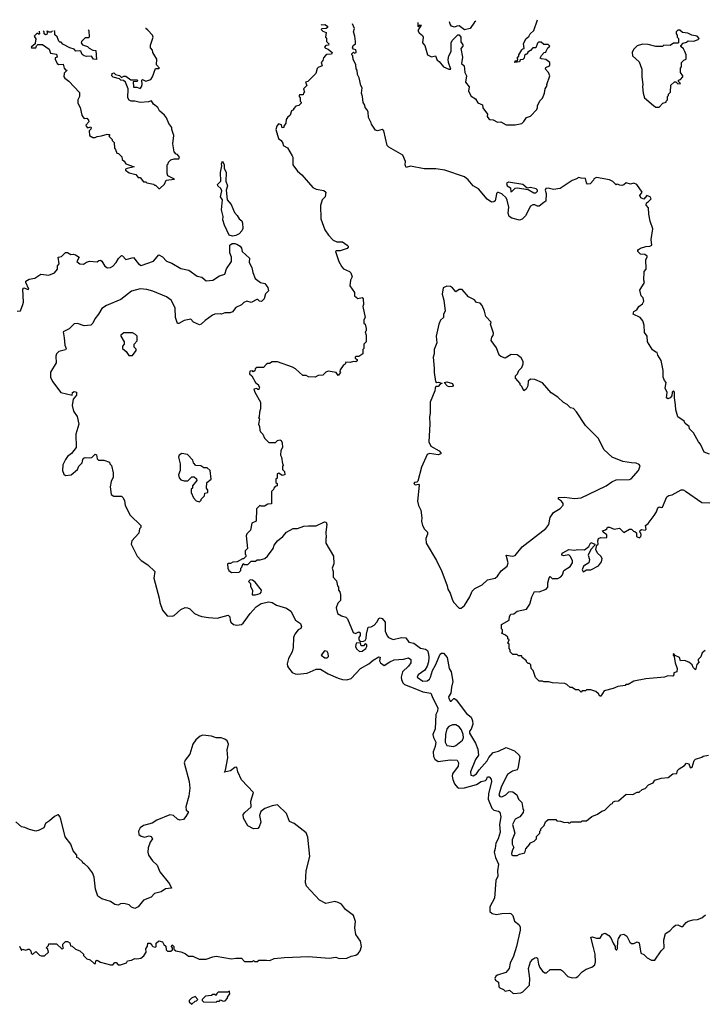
# Model space of a CAD drawing. Extents: x 2604950 to 2749250, y 940531 to 1028284.
# Tile 215 of 220: x 2705909 to 2712136, y 1019100 to 1028055. Entities that reach past the tile are written whole.
import ezdxf

# ---------------------------------------------------------------- set-up
doc = ezdxf.new("R2010")
doc.units = 0

msp = doc.modelspace()

# ---------------------------------------------------------------- linework, layer by layer
at = {"layer": '0CON05XD'}
for points in [[(2708651.1, 1028009.9), (2708655, 1028007.5), (2708685, 1028010.7), (2708710, 1027995), (2708710, 1027985), (2708697, 1027973), (2708658.3, 1027971.7), (2708652.5, 1027965), (2708665, 1027950), (2708697, 1027937), (2708690, 1027895), (2708700, 1027885), (2708700, 1027855), (2708720, 1027835), (2708718.3, 1027821.7), (2708695, 1027820), (2708680, 1027805), (2708690, 1027795), (2708715, 1027787.5), (2708750, 1027755), (2708745, 1027742.5), (2708703, 1027737), (2708691.7, 1027728.3), (2708671.7, 1027708.3), (2708667, 1027683), (2708650, 1027665), (2708660, 1027635), (2708625, 1027620), (2708615, 1027610), (2708602.5, 1027565), (2708528.3, 1027491.7), (2708510, 1027485), (2708520, 1027455), (2708490, 1027425), (2708500, 1027395), (2708490, 1027385), (2708488.3, 1027371.7), (2708455, 1027370), (2708450, 1027365), (2708450, 1027355), (2708460, 1027345), (2708460, 1027315), (2708470, 1027305), (2708470, 1027295), (2708447, 1027273), (2708421.7, 1027268.3), (2708400, 1027245), (2708400, 1027235), (2708380, 1027225), (2708370, 1027185), (2708343.6, 1027166.4), (2708333, 1027147), (2708330, 1027115), (2708310, 1027085), (2708310, 1027075), (2708295, 1027070), (2708289.3, 1027099.3), (2708263.9, 1027106.1), (2708247.5, 1027085), (2708240, 1027055), (2708263.9, 1026973.9), (2708287.5, 1026955), (2708301.7, 1026931.7), (2708305, 1026910), (2708345, 1026890), (2708387, 1026817), (2708392.5, 1026805), (2708392.5, 1026735), (2708435, 1026677.5), (2708475, 1026642.5), (2708575, 1026527.5), (2708605, 1026512.5), (2708675, 1026500), (2708692.5, 1026485), (2708686.7, 1026445), (2708660, 1026415), (2708643.8, 1026365), (2708646.7, 1026245), (2708684, 1026144), (2708717.5, 1026095), (2708759.5, 1026049.5), (2708795, 1026034), (2708845, 1026034), (2708887.5, 1026005), (2708897.5, 1025995), (2708896.7, 1025985), (2708886.7, 1025975), (2708823.9, 1025953.9), (2708788.3, 1025951.7), (2708782.5, 1025945), (2708811.2, 1025855), (2708837.7, 1025807.7), (2708855, 1025790), (2708910, 1025765), (2708921.7, 1025751.7), (2708932.5, 1025715), (2708917.5, 1025685), (2708913.3, 1025635), (2708953.3, 1025575), (2708953.9, 1025543.9), (2708985, 1025520), (2709023, 1025527), (2709033.3, 1025515), (2709037.5, 1025465), (2709030, 1025445), (2709052.5, 1025345), (2709040, 1025325), (2709040, 1025295), (2709050, 1025285), (2709060, 1025245), (2709060, 1025225), (2709050, 1025215), (2709060, 1025185), (2709060, 1025125), (2709040, 1025105), (2709040, 1025065), (2709030, 1025055), (2709030, 1025015), (2708995, 1024990), (2708965, 1024990), (2708960, 1024985), (2708960, 1024975), (2708980, 1024965), (2708978.3, 1024951.7), (2708965, 1024942.5), (2708945, 1024947.5), (2708915, 1024937.5), (2708875, 1024940), (2708868.3, 1024921.7), (2708851.7, 1024908.3), (2708825, 1024870), (2708820, 1024855), (2708827.5, 1024845), (2708805, 1024820), (2708787, 1024847), (2708715, 1024856.7), (2708695, 1024850), (2708667, 1024823), (2708625, 1024820), (2708597, 1024803), (2708535, 1024807.5), (2708515, 1024817.5), (2708485, 1024820), (2708418.3, 1024878.3), (2708390, 1024895), (2708255, 1024942.5), (2708205, 1024942.5), (2708181.7, 1024928.3), (2708163, 1024927), (2708150, 1024920), (2708125, 1024890), (2708065, 1024890), (2708051.7, 1024878.3), (2708048.3, 1024861.7), (2708031.7, 1024851.7), (2708025, 1024860), (2708001.7, 1024858.3), (2708000, 1024835), (2708020, 1024815), (2708052.5, 1024755), (2708080, 1024735), (2708080, 1024725), (2708090, 1024715), (2708085, 1024690), (2708075, 1024690), (2708065, 1024700), (2708040, 1024695), (2708048.3, 1024668.3), (2708100, 1024575), (2708100, 1024515), (2708090, 1024485), (2708087.5, 1024442.5), (2708080, 1024435), (2708090, 1024425), (2708080, 1024375), (2708090, 1024355), (2708093, 1024323), (2708100, 1024305), (2708120, 1024285), (2708135, 1024250), (2708175, 1024210), (2708235, 1024210), (2708255, 1024227.5), (2708275, 1024232.5), (2708288.3, 1024228.3), (2708297.5, 1024205), (2708300, 1024165), (2708283, 1024137), (2708280, 1024095), (2708290, 1024075), (2708300, 1024015), (2708307.5, 1024005), (2708300, 1023995), (2708300, 1023965), (2708317, 1023947), (2708320, 1023915), (2708295, 1023910), (2708265, 1023930), (2708250, 1023925), (2708250, 1023885), (2708240, 1023875), (2708240, 1023845), (2708250, 1023835), (2708250, 1023815), (2708231.7, 1023808.3), (2708220, 1023795), (2708218.3, 1023781.7), (2708200, 1023765), (2708198.3, 1023651.7), (2708165, 1023650), (2708135, 1023630), (2708105, 1023630), (2708093, 1023637), (2708062.5, 1023605), (2708060, 1023495), (2708020, 1023475), (2708007, 1023413), (2707975, 1023380), (2707968.3, 1023361.7), (2707980, 1023245), (2707960, 1023225), (2707960, 1023195), (2707967, 1023187), (2707967, 1023173), (2707945, 1023150), (2707935, 1023150), (2707887, 1023123), (2707848.3, 1023121.7), (2707825, 1023110), (2707805, 1023110), (2707800, 1023105), (2707802.5, 1023065), (2707810, 1023045), (2707835, 1023027.5), (2707905, 1023030), (2707920, 1023045), (2707920, 1023065), (2707930, 1023075), (2707941.7, 1023108.3), (2707955, 1023100), (2707985, 1023100), (2708015, 1023130), (2708055, 1023130), (2708068.3, 1023141.7), (2708095, 1023142.5), (2708140, 1023155), (2708163, 1023177), (2708213.6, 1023246.4), (2708223.3, 1023275), (2708252.5, 1023315), (2708302.5, 1023355), (2708337, 1023393), (2708395, 1023426.7), (2708435, 1023427.5), (2708493, 1023447), (2708535, 1023452.5), (2708605, 1023452.5), (2708682.7, 1023487.3), (2708696.7, 1023485), (2708703.8, 1023465), (2708692.5, 1023395), (2708697.5, 1023345), (2708692.5, 1023335), (2708693.6, 1023293.6), (2708762.5, 1023175), (2708767.5, 1023105), (2708752.5, 1023065), (2708760, 1023035), (2708760, 1022985), (2708791.7, 1022951.7), (2708800, 1022905), (2708810, 1022895), (2708810, 1022865), (2708821.7, 1022851.7), (2708827.5, 1022825), (2708827, 1022773), (2708803, 1022747), (2708787.5, 1022705), (2708800, 1022655), (2708835, 1022632.5), (2708875, 1022620), (2708890, 1022605), (2708940.7, 1022480.7), (2708963, 1022473), (2708995, 1022486.7), (2709005, 1022477.5), (2709005.8, 1022454.2), (2708993.3, 1022435), (2708993.6, 1022413.6), (2709005, 1022400), (2709037.5, 1022402.5), (2709050, 1022410), (2709061.7, 1022428.3), (2709063.3, 1022465), (2709080, 1022530), (2709105, 1022533.8), (2709132.3, 1022547.7), (2709158.8, 1022575), (2709175, 1022607.5), (2709186.4, 1022613.6), (2709205, 1022610), (2709233.8, 1022575), (2709234.3, 1022495), (2709250.3, 1022450.3), (2709265, 1022436.2), (2709305, 1022418.6), (2709383, 1022437), (2709421.7, 1022431.7), (2709447.5, 1022395), (2709495, 1022385.8), (2709555, 1022340), (2709600.5, 1022330.5), (2709617.1, 1022317.1), (2709628.3, 1022288.3), (2709630, 1022255), (2709628.1, 1022215), (2709615.5, 1022174.5), (2709592.6, 1022137.4), (2709533.8, 1022095), (2709523.3, 1022075), (2709575, 1022040), (2709615, 1022043.3), (2709635, 1022056), (2709647.1, 1022075), (2709664.4, 1022135.6), (2709692.5, 1022185), (2709735, 1022283.3), (2709745, 1022293.8), (2709765, 1022293.3), (2709796.7, 1022255), (2709814.2, 1022155), (2709834.2, 1022124.2), (2709848, 1022035), (2709835.8, 1021985), (2709831.2, 1021928.8), (2709808.8, 1021895), (2709811.2, 1021885), (2709825, 1021857.5), (2709835, 1021857.5), (2709858.3, 1021881.7), (2709865, 1021882.5), (2709879.5, 1021869.5), (2709973.6, 1021743.6), (2710015, 1021710), (2710027, 1021677), (2710031.7, 1021648.3), (2710017, 1021603), (2710000, 1021585), (2710000, 1021565), (2710056, 1021475), (2710075, 1021420), (2710081.2, 1021365), (2710054.3, 1021325), (2710008.6, 1021215), (2710012, 1021185), (2710035, 1021178.6), (2710065, 1021197.5), (2710087.9, 1021232.1), (2710162.5, 1021315), (2710177.5, 1021345), (2710215, 1021390), (2710265, 1021402.5), (2710335, 1021436.7), (2710410, 1021405), (2710452.5, 1021365), (2710459.3, 1021349.3), (2710440, 1021245), (2710435, 1021233.3), (2710390.9, 1021219.1), (2710345, 1021190), (2710290, 1021085), (2710266.9, 1021005), (2710275, 1020989.2), (2710295, 1020985.7), (2710331.2, 1021005), (2710358.8, 1021031.2), (2710375, 1021036.2), (2710395, 1021032), (2710431.2, 1021005), (2710446.2, 1020965), (2710476.2, 1020935), (2710485, 1020880), (2710492.5, 1020865), (2710490, 1020845), (2710457.5, 1020805), (2710415, 1020783.8), (2710390.8, 1020735), (2710411.2, 1020655), (2710388.8, 1020595), (2710388.8, 1020555), (2710402.5, 1020525), (2710390, 1020505), (2710382.3, 1020472.3), (2710386.7, 1020456.7), (2710393.6, 1020453.6), (2710435, 1020453.3)], [(2712183.6, 1024103.6), (2712135, 1024120), (2712102.5, 1024195), (2712082.5, 1024215), (2712038.3, 1024298.3), (2712002.5, 1024335), (2711997.5, 1024355), (2711963.6, 1024383.6), (2711953, 1024403), (2711894.2, 1024444.2), (2711876.2, 1024505), (2711872.9, 1024552.9), (2711863.6, 1024616.4), (2711866.1, 1024666.1), (2711855, 1024680), (2711843, 1024667), (2711840, 1024635), (2711825.7, 1024614.3), (2711805, 1024606.7), (2711793.8, 1024615), (2711797.5, 1024665), (2711780, 1024705), (2711790, 1024755), (2711773, 1024773), (2711762.5, 1024805), (2711762.5, 1024865), (2711742.5, 1024955), (2711712.5, 1025005), (2711708.3, 1025028.3), (2711695, 1025030), (2711663.6, 1025053.6), (2711620, 1025125), (2711617.5, 1025175), (2711590.7, 1025210.7), (2711590, 1025275), (2711575.9, 1025315.9), (2711553.3, 1025345), (2711490, 1025375), (2711495, 1025400), (2711523, 1025417), (2711540, 1025445), (2711575, 1025470), (2711587.5, 1025495), (2711580, 1025525), (2711563, 1025543), (2711550, 1025595), (2711592.5, 1025665), (2711587.5, 1025685), (2711590, 1025765), (2711607.5, 1025785), (2711603.3, 1025875), (2711616.7, 1025895), (2711616.7, 1025905), (2711595, 1025920), (2711555, 1025922), (2711532.5, 1025945), (2711532.5, 1025955), (2711536.7, 1025965), (2711555, 1025976), (2711605, 1025992), (2711640, 1025995), (2711660, 1026005), (2711653.3, 1026055), (2711667, 1026153), (2711643.6, 1026223.6), (2711632.5, 1026285), (2711630, 1026345), (2711608.3, 1026368.3), (2711611.7, 1026388.3), (2711625, 1026397.5), (2711652.5, 1026425), (2711642.5, 1026445), (2711613.6, 1026456.4), (2711585, 1026422.5), (2711557.5, 1026435), (2711550, 1026455), (2711570, 1026485), (2711522.5, 1026555), (2711495, 1026567.5), (2711465, 1026560), (2711425, 1026570), (2711405, 1026552.5), (2711385, 1026547.5), (2711368.3, 1026548.3), (2711345, 1026560), (2711335, 1026552.5), (2711303, 1026583), (2711275, 1026597.5), (2711155, 1026620), (2711131.7, 1026608.3), (2711127.5, 1026595), (2711098.3, 1026561.7), (2711075, 1026560), (2711065, 1026570), (2711055, 1026610), (2711015, 1026612.5), (2710995, 1026620), (2710967, 1026603), (2710935, 1026593.3), (2710825, 1026520), (2710765, 1026511.2), (2710715, 1026522.9), (2710695, 1026520), (2710689.2, 1026505), (2710698, 1026475), (2710695.8, 1026404.2), (2710675, 1026393.3), (2710635, 1026357.5), (2710618.3, 1026358.3), (2710595, 1026370), (2710575, 1026370), (2710555, 1026357.5), (2710509.1, 1026270.9), (2710479.3, 1026240.7), (2710455, 1026230), (2710385, 1026250), (2710362.5, 1026265), (2710353.3, 1026295), (2710359.3, 1026349.3), (2710344.1, 1026414.1), (2710333.3, 1026433.3), (2710295, 1026470), (2710265, 1026482.5), (2710255, 1026482.5), (2710246.4, 1026473.6), (2710243.3, 1026453.3), (2710233, 1026407), (2710221.7, 1026398.3), (2710200, 1026395), (2710162.3, 1026422.3), (2710081.2, 1026515), (2710035, 1026543.8), (2709988.7, 1026598.7), (2709955, 1026625.8), (2709775, 1026686.2), (2709695, 1026698.8), (2709589.3, 1026699.3), (2709465, 1026723.3), (2709425, 1026710), (2709416.2, 1026735), (2709416.7, 1026765), (2709393, 1026823), (2709266.4, 1026896.4), (2709251.7, 1026911.7), (2709222.5, 1027045), (2709205, 1027056.7), (2709165, 1027042.5), (2709145, 1027050), (2709107.5, 1027105), (2709107, 1027117), (2709082.5, 1027165), (2709080, 1027215), (2709070, 1027235), (2709050, 1027255), (2709047, 1027277), (2709033, 1027303), (2709027.5, 1027355), (2709017.5, 1027385), (2709022.5, 1027435), (2709012.5, 1027455), (2708997, 1027527), (2708982.5, 1027555), (2708980, 1027595), (2708968.3, 1027608.3), (2708967, 1027647), (2708943, 1027693), (2708940, 1027725), (2708930, 1027735), (2708930, 1027745), (2708945, 1027760), (2708955, 1027750), (2708970, 1027755), (2708970, 1027765), (2708965, 1027780), (2708945, 1027787.5), (2708935, 1027800), (2708940.7, 1027819.3), (2708962.5, 1027835), (2708962.5, 1027857.5), (2708958.8, 1027905), (2708943.8, 1027945), (2708953.3, 1027975), (2708935.1, 1028016.3)], [(2709531.5, 1028029.9), (2709530, 1027995), (2709535, 1027990), (2709551.7, 1028008.3), (2709560, 1028005), (2709530, 1027955), (2709542.5, 1027935), (2709571.7, 1027911.7), (2709577.5, 1027895), (2709573, 1027843), (2709595, 1027820), (2709617.5, 1027735), (2709655, 1027717.5), (2709690, 1027725), (2709707, 1027687), (2709725.9, 1027675.9), (2709762.5, 1027625), (2709813.6, 1027603.6), (2709830, 1027605), (2709808, 1027665), (2709806.1, 1027693.9), (2709812.7, 1027727.3), (2709833.3, 1027765), (2709832.5, 1027845), (2709844.1, 1027865.9), (2709895, 1027917.5), (2709905, 1027916.7), (2709922.5, 1027895), (2709922.5, 1027852.5), (2709940, 1027825), (2709940, 1027815), (2709923, 1027793), (2709937.5, 1027715), (2709927.5, 1027655), (2709952.5, 1027635), (2709958, 1027575), (2709973.3, 1027545), (2709962.5, 1027485), (2709996.7, 1027445), (2709990, 1027405), (2710015, 1027360), (2710055.9, 1027335.9), (2710077, 1027297), (2710118.8, 1027278.8), (2710122.3, 1027252.3), (2710163.3, 1027195), (2710162.5, 1027175), (2710175, 1027153.3), (2710185, 1027146.7), (2710215, 1027143.3), (2710255, 1027123.8), (2710285, 1027126.2), (2710335, 1027097.5), (2710415, 1027097.5), (2710475, 1027110), (2710495, 1027127.5), (2710517.5, 1027165), (2710555, 1027177.5), (2710613.6, 1027236.4), (2710620, 1027255), (2710617.5, 1027275), (2710641.7, 1027318.3), (2710665, 1027340), (2710683.3, 1027385), (2710690, 1027425), (2710706.7, 1027455), (2710702.5, 1027465), (2710730, 1027545), (2710720, 1027575), (2710692.5, 1027605), (2710695, 1027620), (2710727.5, 1027635), (2710732.5, 1027645), (2710730, 1027665), (2710695, 1027692.5), (2710655, 1027697.5), (2710643.3, 1027705), (2710655, 1027730), (2710680, 1027755), (2710695, 1027760), (2710698.3, 1027768.3), (2710711.7, 1027798.3), (2710730, 1027815), (2710715, 1027830), (2710675, 1027830), (2710651.7, 1027851.7), (2710628.3, 1027851.7), (2710618.3, 1027841.7), (2710605, 1027800), (2710575, 1027800), (2710556.4, 1027773.6), (2710531.7, 1027758.3), (2710525, 1027740), (2710515, 1027740), (2710501.7, 1027728.3), (2710496.7, 1027705), (2710485, 1027692.5), (2710461.7, 1027688.3), (2710455, 1027670), (2710412.5, 1027665), (2710415, 1027680), (2710438.3, 1027681.7), (2710440, 1027695), (2710432.5, 1027705), (2710448.3, 1027721.7), (2710450, 1027735), (2710475, 1027780), (2710485, 1027790), (2710498.3, 1027791.7), (2710493, 1027837), (2710517, 1027883), (2710539.3, 1027900.7), (2710552.5, 1027925), (2710585, 1027957.5), (2710618.9, 1028054.6)], [(2710058, 1028041.9), (2710045, 1028032.5), (2710006.4, 1027973.6), (2709955, 1027963.3), (2709905, 1027997.5), (2709885, 1027996.7), (2709865, 1027986.7), (2709837.5, 1027995), (2709824.1, 1028014.1), (2709818.8, 1028036.4)], [(2706084.9, 1027951.6), (2706090, 1027925), (2706085, 1027920), (2706075, 1027930), (2706065, 1027930), (2706040, 1027905), (2706060, 1027875), (2706052.5, 1027867.5), (2706050, 1027835), (2706012.5, 1027805), (2706015, 1027800), (2706055, 1027800), (2706061.7, 1027818.3), (2706075, 1027830), (2706115, 1027830), (2706176.4, 1027786.4), (2706190, 1027750), (2706245, 1027740), (2706250, 1027715), (2706231.7, 1027708.3), (2706230, 1027695), (2706250, 1027655), (2706265, 1027647.5), (2706305, 1027650), (2706313, 1027613), (2706325, 1027600), (2706340, 1027595), (2706313, 1027567), (2706310, 1027535), (2706318.3, 1027521.7), (2706356.4, 1027496.4), (2706451.7, 1027391.7), (2706452.5, 1027355), (2706437.5, 1027325), (2706437.5, 1027295), (2706457.5, 1027255), (2706473.3, 1027185), (2706481.7, 1027171.7), (2706495, 1027157.5), (2706518.3, 1027158.3), (2706535, 1027140), (2706536.7, 1027125), (2706510, 1027095), (2706512.5, 1027085), (2706525, 1027070), (2706555, 1027080), (2706560, 1027075), (2706555, 1027060), (2706540, 1027045), (2706545, 1027000), (2706573, 1026983), (2706595, 1026982.5), (2706615, 1026993.3), (2706653, 1026997), (2706705, 1027012.5), (2706725, 1027010), (2706727, 1027003), (2706720, 1026995), (2706750, 1026965), (2706750, 1026955), (2706767, 1026937), (2706770, 1026885), (2706780, 1026875), (2706791.7, 1026841.7), (2706808.3, 1026838.3), (2706838.3, 1026808.3), (2706841.7, 1026781.7), (2706858.3, 1026768.3), (2706873.6, 1026743.6), (2706950, 1026715), (2706885, 1026702.5), (2706870, 1026695), (2706870, 1026685), (2706905, 1026663.3), (2706966.1, 1026646.1), (2706985, 1026620), (2707005, 1026620), (2707035, 1026580), (2707055, 1026580), (2707065, 1026570), (2707125, 1026560), (2707135, 1026550), (2707145, 1026550), (2707175, 1026520), (2707185, 1026520), (2707225, 1026560), (2707240, 1026595), (2707317.5, 1026605), (2707257.5, 1026635), (2707250, 1026655), (2707250, 1026735), (2707260, 1026745), (2707261.7, 1026758.3), (2707285, 1026780), (2707315, 1026790), (2707355, 1026790), (2707362.5, 1026805), (2707345, 1026830), (2707331.7, 1026831.7), (2707313, 1026853), (2707302.5, 1026925), (2707311.7, 1027001.7), (2707292.5, 1027055), (2707292.5, 1027075), (2707265, 1027110), (2707243, 1027163), (2707226.4, 1027186.4), (2707180, 1027225), (2707166.4, 1027256.4), (2707127, 1027287), (2707106.7, 1027316.7), (2707081.7, 1027308.3), (2707005, 1027301.2), (2706955, 1027313.8), (2706923.6, 1027313.6), (2706905, 1027322.5), (2706892, 1027345), (2706896.7, 1027426.7), (2706872.5, 1027485), (2706851.7, 1027501.7), (2706830, 1027505), (2706817.5, 1027517.5), (2706760.5, 1027530.5), (2706747.5, 1027545), (2706750, 1027565), (2706765, 1027570), (2706780, 1027555), (2706817, 1027547), (2706835, 1027530), (2706855, 1027540), (2706875, 1027540), (2706918.3, 1027508.3), (2706975, 1027507.5), (2706980, 1027505), (2706978.3, 1027491.7), (2706941.7, 1027488.3), (2706942.5, 1027445), (2706945, 1027440), (2706975, 1027440), (2707005, 1027430), (2707017, 1027443), (2707022.5, 1027465), (2707020, 1027505), (2707025, 1027510), (2707055, 1027496.7), (2707100.7, 1027509.3), (2707117.5, 1027535), (2707145, 1027610), (2707175, 1027610), (2707180, 1027615), (2707152.5, 1027645), (2707156.4, 1027696.4), (2707120, 1027755), (2707118.3, 1027778.3), (2707098.3, 1027798.3), (2707098.3, 1027821.7), (2707123.3, 1027895), (2707117.5, 1027915), (2707075, 1027960), (2707055, 1027973.6), (2707054, 1027973.6)], [(2706153.7, 1027953.1), (2706160, 1027950), (2706160, 1027935), (2706155, 1027920), (2706145, 1027917.5), (2706130, 1027925), (2706130, 1027945), (2706121.8, 1027952.4)], [(2706208.6, 1027954.4), (2706195, 1027942.5), (2706172.5, 1027942.5), (2706160.9, 1027953.3)], [(2706531.3, 1027961.7), (2706537.5, 1027955), (2706540, 1027895), (2706535, 1027890), (2706505, 1027890), (2706470, 1027855), (2706467.5, 1027845), (2706480, 1027825), (2706525, 1027810), (2706540, 1027795), (2706575, 1027777.5), (2706600, 1027775), (2706607, 1027693), (2706580, 1027695), (2706561.7, 1027721.7), (2706515, 1027720), (2706495, 1027726.7), (2706477, 1027737), (2706465, 1027767.5), (2706455, 1027772.5), (2706418.3, 1027768.3), (2706405, 1027787.5), (2706365, 1027798.8), (2706301.7, 1027831.7), (2706285, 1027850), (2706275, 1027850), (2706265, 1027860), (2706248.3, 1027898.3), (2706228.3, 1027918.3), (2706227, 1027947), (2706219.9, 1027954.7)], [(2711725, 1027260), (2711760, 1027295), (2711790, 1027305), (2711790, 1027315), (2711800, 1027325), (2711800, 1027355), (2711810, 1027365), (2711811.7, 1027378.3), (2711830, 1027395), (2711831.7, 1027458.3), (2711865, 1027490), (2711878.3, 1027488.3), (2711895, 1027470), (2711920, 1027475), (2711901.7, 1027491.7), (2711900, 1027505), (2711918.3, 1027511.7), (2711940, 1027535), (2711940, 1027545), (2711920, 1027575), (2711920, 1027615), (2711930, 1027625), (2711930, 1027665), (2711950, 1027685), (2711970, 1027695), (2711970, 1027735), (2711960, 1027765), (2711948.3, 1027788.3), (2711921.7, 1027811.7), (2711921.7, 1027818.3), (2711945, 1027840), (2711975, 1027850), (2711988.3, 1027861.7), (2712041.7, 1027858.3), (2712080, 1027875), (2712090, 1027885), (2712070, 1027905), (2712023.6, 1027913.6), (2711985, 1027933.3), (2711938.3, 1027938.3), (2711915, 1027960), (2711895, 1027960), (2711880, 1027945), (2711880, 1027925), (2711890, 1027915), (2711890, 1027895), (2711900, 1027885), (2711900, 1027845), (2711895, 1027840), (2711855, 1027840), (2711825, 1027820), (2711768.3, 1027821.7), (2711755, 1027810), (2711695, 1027810), (2711625, 1027830), (2711575, 1027832.5), (2711525, 1027817.5), (2711492.5, 1027785), (2711480, 1027755), (2711482.5, 1027725), (2711545, 1027670), (2711567.5, 1027605), (2711567.5, 1027535), (2711577.5, 1027465), (2711572.5, 1027445), (2711580, 1027385), (2711592.5, 1027345), (2711673, 1027273), (2711695, 1027260), (2711725, 1027260)], [(2707845, 1026085.5), (2707815, 1026096), (2707770.8, 1026185), (2707758, 1026235), (2707759.2, 1026265), (2707745.7, 1026325), (2707752.5, 1026415), (2707736.2, 1026445), (2707748.3, 1026498.3), (2707738.8, 1026518.8), (2707710, 1026545), (2707709.2, 1026555), (2707738, 1026585), (2707736.2, 1026665), (2707747.5, 1026725), (2707743.3, 1026745), (2707755, 1026767.5), (2707770, 1026735), (2707767.5, 1026705), (2707787.5, 1026665), (2707784, 1026585), (2707799.2, 1026545), (2707786.7, 1026505), (2707796.7, 1026415), (2707832, 1026375), (2707861.7, 1026301.7), (2707888, 1026275), (2707903.8, 1026245), (2707928, 1026225), (2707936, 1026205), (2707937.5, 1026155), (2707930, 1026135), (2707905, 1026106.7), (2707875, 1026092.5), (2707845, 1026085.5)], [(2710605, 1026480), (2710618.8, 1026495), (2710617.5, 1026505), (2710606.2, 1026516.2), (2710555, 1026527.8), (2710525, 1026522.5), (2710485, 1026555.4), (2710355, 1026575.5), (2710336.2, 1026565), (2710343, 1026543), (2710372.5, 1026525), (2710375, 1026490), (2710385, 1026492.5), (2710415, 1026521.2), (2710435, 1026524.3), (2710535, 1026511.2), (2710585, 1026481.2), (2710605, 1026480)], [(2705887, 1025403), (2705915, 1025407.5), (2705936, 1025464), (2705943.8, 1025485), (2705936.7, 1025605), (2705945, 1025616.7), (2705985, 1025600), (2705992.5, 1025605), (2705964.5, 1025664.5), (2705965, 1025676.2), (2705995, 1025693.3), (2706045, 1025702.5), (2706100.7, 1025739.3), (2706175, 1025730), (2706225, 1025752.5), (2706252.5, 1025785), (2706253.6, 1025816.4), (2706267.5, 1025835), (2706260, 1025895), (2706288.3, 1025901.7), (2706325, 1025937.5), (2706345, 1025937.5), (2706375, 1025920), (2706395, 1025922.5), (2706415, 1025916.7), (2706450, 1025895), (2706430, 1025855), (2706455, 1025833.3), (2706489.2, 1025830.8), (2706515, 1025850), (2706545, 1025857.5), (2706615, 1025852.5), (2706630, 1025865), (2706643, 1025867), (2706655, 1025857.5), (2706682.3, 1025812.3), (2706707.7, 1025797.7), (2706735, 1025800), (2706755, 1025812), (2706786.7, 1025845), (2706807, 1025883), (2706835, 1025910), (2706845, 1025907.5), (2706875, 1025872.5), (2706945, 1025892.5), (2706988, 1025835), (2707015, 1025818.6), (2707125, 1025860), (2707175, 1025916.7), (2707209.3, 1025899.3), (2707245, 1025857.5), (2707291.7, 1025841.7), (2707375, 1025791.2), (2707447.7, 1025777.7), (2707521.7, 1025721.7), (2707565, 1025712.5), (2707605, 1025680), (2707665, 1025686), (2707727.5, 1025725), (2707775, 1025740), (2707790.3, 1025789.7), (2707834.2, 1025855), (2707835.8, 1025895), (2707820, 1025935), (2707820, 1026005), (2707842.1, 1026017.9), (2707865, 1026018.1), (2707885, 1026014.2), (2707913.8, 1025995), (2707925.8, 1025975.8), (2707931.2, 1025945), (2707998.8, 1025885), (2707996.2, 1025845), (2708021.7, 1025801.7), (2708028.8, 1025755), (2708051.7, 1025701.7), (2708100, 1025665), (2708137.5, 1025655), (2708165, 1025620), (2708171.7, 1025588.3), (2708145, 1025560), (2708132.5, 1025515), (2708107, 1025493), (2708090, 1025495), (2708075, 1025510), (2708065, 1025510), (2708015, 1025483.3), (2707975, 1025493.3), (2707948, 1025482), (2707925, 1025460), (2707875, 1025436.7), (2707843.6, 1025396.4), (2707822, 1025388), (2707775, 1025389.2), (2707745, 1025376.2), (2707731.7, 1025378.3), (2707685, 1025376.7), (2707661.7, 1025368.3), (2707595, 1025320), (2707560, 1025285), (2707545, 1025280), (2707490, 1025305), (2707465, 1025330), (2707405, 1025320), (2707355, 1025292.5), (2707345, 1025292.5), (2707327.5, 1025345), (2707323.3, 1025435), (2707286, 1025505), (2707245, 1025533.1), (2707118.8, 1025585), (2707065, 1025599.6), (2707005, 1025606.2), (2706925, 1025586.8), (2706829.4, 1025510.6), (2706698, 1025455), (2706655, 1025427.5), (2706626.9, 1025375), (2706592.5, 1025335), (2706575.3, 1025295), (2706555, 1025276.2), (2706495, 1025270.7), (2706435, 1025292), (2706405, 1025289.5), (2706357.3, 1025242.7), (2706303.3, 1025215), (2706312.2, 1025162.2), (2706320.8, 1025095), (2706332.5, 1025065), (2706325, 1025053.3), (2706265, 1025037.5), (2706244, 1025015), (2706238.8, 1024995), (2706239.2, 1024935), (2706190.3, 1024849.7), (2706187.5, 1024805), (2706205.8, 1024765), (2706282.5, 1024665), (2706385, 1024640), (2706390, 1024665), (2706405, 1024672.5), (2706426.1, 1024666.1), (2706425, 1024640), (2706396.1, 1024603.9), (2706385.8, 1024545), (2706399.2, 1024495), (2706432.2, 1024445), (2706447.3, 1024375), (2706420.8, 1024285), (2706423.8, 1024165), (2706381.2, 1024108.8), (2706345, 1024082), (2706324.3, 1024055), (2706302, 1024005), (2706298, 1023955), (2706311.7, 1023921.7), (2706325, 1023910), (2706375.9, 1023914.1), (2706433.3, 1023965), (2706446.7, 1023995), (2706477.5, 1024025), (2706482.5, 1024055), (2706493.6, 1024066.4), (2706505, 1024072.5), (2706540.7, 1024069.3), (2706565, 1024074.2), (2706595, 1024102), (2706606, 1024096), (2706615, 1024060), (2706625, 1024047.5), (2706675, 1024050), (2706725, 1024030), (2706730, 1024015), (2706745, 1024000), (2706758.8, 1023935), (2706760, 1023895), (2706740, 1023855), (2706731.2, 1023805), (2706740, 1023735), (2706765, 1023720), (2706835, 1023720), (2706848.3, 1023708.3), (2706861.7, 1023681.7), (2706867.5, 1023635), (2706915, 1023550), (2707010, 1023455), (2707010, 1023435), (2707000, 1023425), (2706992.5, 1023385), (2706927.5, 1023315), (2706923.6, 1023283.6), (2706978.8, 1023175), (2707015, 1023135.8), (2707075.6, 1023095.6), (2707137.5, 1023035), (2707128.8, 1022975), (2707178.8, 1022795), (2707183.8, 1022755), (2707207.5, 1022685), (2707251.7, 1022631.7), (2707295, 1022630), (2707315, 1022637.5), (2707375, 1022692), (2707415, 1022708.8), (2707436.4, 1022706.4), (2707455, 1022697.5), (2707498.8, 1022655), (2707538, 1022635), (2707565, 1022625.5), (2707625, 1022617.8), (2707705, 1022613.1), (2707805, 1022640), (2707821.4, 1022625), (2707822.6, 1022592.6), (2707830, 1022575), (2707855, 1022555.6), (2707885, 1022548.5), (2707925, 1022554.5), (2707942.9, 1022565), (2708005, 1022654), (2708060, 1022715), (2708105, 1022745.6), (2708175, 1022761.2), (2708205, 1022753.2), (2708245, 1022731.5), (2708335, 1022703.3), (2708375.8, 1022675), (2708418, 1022595), (2708462.1, 1022562.1), (2708471.4, 1022535), (2708465, 1022516.7), (2708443.3, 1022505), (2708412.5, 1022465), (2708400, 1022435), (2708396.7, 1022345), (2708386, 1022305), (2708354, 1022245), (2708340.8, 1022195), (2708344, 1022175), (2708355, 1022160.8), (2708388.1, 1022118.1), (2708414.4, 1022104.4), (2708435, 1022102.4), (2708525, 1022112.5), (2708605, 1022146.9), (2708645, 1022147.5), (2708715, 1022104.7), (2708805, 1022067.3), (2708845, 1022054.1), (2708885, 1022049.6), (2708925, 1022062.7), (2709008.6, 1022155), (2709084.2, 1022195), (2709125, 1022230.8), (2709175, 1022260), (2709186.7, 1022256.7), (2709182.9, 1022225), (2709190.8, 1022205), (2709225, 1022181.9), (2709274.7, 1022215.3), (2709315, 1022231.4), (2709400.7, 1022239.3), (2709445, 1022250), (2709468, 1022235), (2709466.2, 1022205), (2709444, 1022175), (2709390, 1022125), (2709378.5, 1022075), (2709380.4, 1022055), (2709393.5, 1022025), (2709409.1, 1022009.1), (2709517.1, 1021965), (2709575, 1021941.5), (2709649.5, 1021929.5), (2709666, 1021885), (2709713.8, 1021795), (2709710, 1021765), (2709693.9, 1021736.1), (2709689.5, 1021605), (2709666.5, 1021555), (2709671.5, 1021525), (2709692.9, 1021485), (2709688.5, 1021445), (2709669.2, 1021395), (2709672.9, 1021355), (2709685, 1021329.2), (2709715, 1021308.9), (2709825, 1021322.5), (2709889.3, 1021319.3), (2709898.8, 1021295), (2709896.2, 1021265), (2709845.7, 1021195), (2709843.3, 1021175), (2709848.1, 1021145), (2709865.4, 1021105.4), (2709891.8, 1021071.8), (2709904.4, 1021064.4), (2709955, 1021070), (2710065, 1021098.2), (2710105, 1021125.5), (2710145, 1021136), (2710156.2, 1021145), (2710165, 1021167.5), (2710178.3, 1021168.3), (2710197.7, 1021147.7), (2710201.2, 1021125), (2710173.1, 1021013.1)], [(2709925, 1022702.5), (2709955, 1022727.5), (2710003.3, 1022805), (2710025, 1022857.5), (2710048.3, 1022881.7), (2710115.8, 1022914.2), (2710165, 1022960), (2710235, 1022976.2), (2710256, 1022995), (2710287.3, 1023042.7), (2710342.5, 1023085), (2710350.6, 1023115), (2710333.8, 1023186.2), (2710395, 1023175.6), (2710415, 1023181.5), (2710478.5, 1023261.5), (2710695, 1023426.7), (2710722.9, 1023465), (2710733.8, 1023526.2), (2710765, 1023573.8), (2710825, 1023610), (2710851.7, 1023638.3), (2710852, 1023655), (2710838, 1023675), (2710810.8, 1023695), (2710810, 1023710), (2710865, 1023712.7), (2710955, 1023700), (2711015, 1023706.7), (2711085, 1023740), (2711242.5, 1023815), (2711295, 1023851.2), (2711335, 1023870), (2711455, 1023873.3), (2711470.7, 1023879.3), (2711537.5, 1023955), (2711552.5, 1023995), (2711545, 1024010), (2711515, 1024022.5), (2711475, 1024023.3), (2711395, 1024037.5), (2711297, 1024077), (2711222.5, 1024145), (2711172.5, 1024245), (2711055, 1024362.5), (2710975, 1024487.5), (2710945, 1024517.5), (2710920, 1024525), (2710887.5, 1024555), (2710855, 1024572.5), (2710805, 1024622.5), (2710742.3, 1024662.3), (2710665, 1024753.3), (2710595, 1024782.5), (2710555, 1024786.7), (2710534.1, 1024765.9), (2710531.2, 1024725), (2710515.9, 1024694.1), (2710495, 1024680), (2710475, 1024720), (2710460, 1024735), (2710460, 1024745), (2710420, 1024795), (2710420, 1024815), (2710437, 1024833), (2710450, 1024865), (2710475, 1024890), (2710490, 1024925), (2710490, 1024945), (2710469.5, 1024979.5), (2710433, 1025007), (2710380.7, 1025009.3), (2710325, 1024977.5), (2710285, 1024990), (2710270, 1025005), (2710245, 1025070), (2710198.3, 1025138.3), (2710203, 1025167), (2710217, 1025183), (2710217.5, 1025205), (2710192.5, 1025285), (2710197.5, 1025305), (2710147.5, 1025355), (2710137.5, 1025405), (2710116.7, 1025455), (2710096.4, 1025476.4), (2710065, 1025482.5), (2710045, 1025507.5), (2709990, 1025535), (2709935, 1025600), (2709905, 1025600), (2709875, 1025580), (2709846.4, 1025616.4), (2709827, 1025627), (2709795, 1025630), (2709760, 1025615), (2709753, 1025557), (2709767.5, 1025505), (2709777.5, 1025405), (2709762.5, 1025375), (2709762.5, 1025345), (2709736.7, 1025323.3), (2709720, 1025285), (2709696.7, 1025175), (2709703, 1025117), (2709680, 1025055), (2709678.8, 1025015), (2709668.8, 1024985), (2709680, 1024885), (2709677.5, 1024845), (2709691.2, 1024765), (2709703.6, 1024753.6), (2709716.7, 1024756.7), (2709750, 1024750), (2709750, 1024745), (2709735, 1024740), (2709715, 1024718.8), (2709695, 1024717.5), (2709686.7, 1024705), (2709685, 1024680), (2709643.9, 1024576.1), (2709643.3, 1024475), (2709636.2, 1024443.8), (2709638.8, 1024375), (2709630, 1024215), (2709648.8, 1024175), (2709725, 1024133.8), (2709740, 1024115), (2709740, 1024105), (2709713.9, 1024096.1), (2709635, 1024108), (2709615, 1024100), (2709563.3, 1023985), (2709531.7, 1023858.3), (2709521.7, 1023848.3), (2709500, 1023845), (2709492.5, 1023835), (2709505, 1023823.3), (2709535, 1023830), (2709541.7, 1023821.7), (2709526.4, 1023676.4), (2709536.7, 1023635), (2709556.2, 1023595), (2709566.2, 1023525), (2709563.8, 1023495), (2709573.6, 1023453.6), (2709590.7, 1023420.7), (2709617.5, 1023395), (2709618, 1023375), (2709604, 1023335), (2709607.5, 1023295), (2709700, 1023135), (2709750, 1023035), (2709797.5, 1022905), (2709802.5, 1022875), (2709825, 1022840), (2709846.4, 1022776.4), (2709857.5, 1022755), (2709899.3, 1022709.3), (2709905, 1022702.5), (2709925, 1022702.5)], [(2706935, 1025000), (2706967.5, 1025045), (2706967, 1025057), (2706950, 1025075), (2706950, 1025105), (2706977.5, 1025135), (2706977.5, 1025175), (2706963, 1025193), (2706935, 1025206.7), (2706855, 1025207.5), (2706830, 1025185), (2706830, 1025175), (2706860, 1025125), (2706860, 1025105), (2706842.5, 1025085), (2706843, 1025063), (2706878.3, 1025038.3), (2706901.7, 1025001.7), (2706935, 1025000)], [(2709815, 1024716.2), (2709800.5, 1024720.5), (2709770, 1024755), (2709795, 1024760), (2709846.2, 1024746.2), (2709853, 1024727), (2709845, 1024720), (2709815, 1024716.2)], [(2707545, 1023670), (2707560, 1023685), (2707560, 1023695), (2707590, 1023725), (2707591.7, 1023748.3), (2707620, 1023755), (2707620, 1023775), (2707607.5, 1023795), (2707610, 1023845), (2707650, 1023875), (2707640, 1023955), (2707615, 1023980), (2707585, 1023980), (2707557, 1023997), (2707511.7, 1024001.7), (2707490, 1024025), (2707485, 1024050), (2707435, 1024100), (2707385, 1024110), (2707360, 1024095), (2707352.5, 1024075), (2707370, 1024015), (2707367.5, 1023955), (2707352.5, 1023915), (2707358.3, 1023888.3), (2707375, 1023870), (2707405, 1023860), (2707438.3, 1023861.7), (2707475, 1023897.5), (2707497, 1023897), (2707518.3, 1023878.3), (2707520, 1023865), (2707480, 1023815), (2707480, 1023795), (2707470, 1023785), (2707470, 1023755), (2707490, 1023705), (2707515, 1023680), (2707545, 1023670)], [(2712145, 1022316.7), (2712117.5, 1022295), (2712105, 1022260), (2712080, 1022235), (2712080, 1022225), (2712090, 1022215), (2712068.3, 1022191.7), (2712055, 1022142.5), (2712035, 1022162.5), (2712026.2, 1022186.2), (2711995, 1022212.5), (2711955, 1022226.7), (2711920, 1022225), (2711910, 1022255), (2711871.7, 1022271.7), (2711855, 1022290), (2711853.3, 1022275), (2711862.5, 1022262.5), (2711872, 1022205), (2711890, 1022155), (2711887.5, 1022125), (2711860, 1022115), (2711860, 1022095), (2711850, 1022085), (2711805, 1022087.5), (2711775, 1022073.8), (2711605, 1022058.6), (2711495, 1022038.8), (2711445, 1022010), (2711423, 1022007), (2711415, 1022000), (2711348.3, 1021991.7), (2711307, 1021973), (2711225, 1021950), (2711195, 1021902.5), (2711185, 1021902.5), (2711172.5, 1021925), (2711150, 1021945), (2711105, 1021960), (2711065, 1021960), (2711055, 1021950), (2711025, 1021950), (2711015, 1021940), (2710995, 1021960), (2710965, 1021960), (2710935, 1021980), (2710915, 1021980), (2710885, 1022010), (2710866.4, 1022016.4), (2710755, 1022022.5), (2710721.7, 1022031.7), (2710675, 1022032.5), (2710665, 1022040), (2710635, 1022040), (2710601.7, 1022071.7), (2710580, 1022135), (2710560, 1022155), (2710558.3, 1022188.3), (2710545, 1022200), (2710535, 1022200), (2710520, 1022215), (2710520, 1022225), (2710480, 1022255), (2710475, 1022270), (2710445, 1022270), (2710435, 1022280), (2710395, 1022280), (2710370, 1022305), (2710370, 1022325), (2710360, 1022335), (2710360, 1022375), (2710350, 1022385), (2710360, 1022415), (2710350, 1022425), (2710348.3, 1022438.3), (2710328.3, 1022458.3), (2710290, 1022475), (2710300, 1022485), (2710300, 1022505), (2710290, 1022515), (2710290, 1022555), (2710360, 1022595), (2710363.6, 1022626.4), (2710375, 1022647.5), (2710405, 1022652.5), (2710433.6, 1022676.4), (2710517.5, 1022695), (2710549.5, 1022740.5), (2710566.7, 1022805), (2710592.5, 1022855), (2710635, 1022850), (2710697.5, 1022875), (2710713.3, 1022895), (2710713, 1022933), (2710725, 1022980), (2710735, 1022990), (2710755, 1022970), (2710765, 1022972.5), (2710805, 1022974), (2710831.7, 1022988.3), (2710845.8, 1023005), (2710858.8, 1023045), (2710915, 1023082), (2710935.8, 1023115), (2710935.8, 1023135.8), (2710916.4, 1023176.4), (2710905, 1023187.5), (2710855, 1023177.5), (2710840, 1023185), (2710840, 1023195), (2710850, 1023205), (2710905, 1023237.5), (2710955, 1023230), (2710985, 1023237.5), (2711045, 1023234), (2711085.8, 1023264.2), (2711105, 1023300), (2711140, 1023285), (2711140, 1023275), (2711103.3, 1023235), (2711080, 1023185), (2711092.5, 1023145), (2711086.7, 1023115), (2711037.5, 1023085), (2711025, 1023050), (2711035, 1023033.3), (2711065, 1023052.5), (2711105, 1023050), (2711175, 1023086.7), (2711200, 1023125), (2711206.2, 1023155), (2711195.6, 1023175.6), (2711164.2, 1023204.2), (2711150, 1023235), (2711160, 1023275), (2711170, 1023285), (2711168.8, 1023315), (2711175, 1023336.7), (2711195, 1023346.2), (2711245, 1023343.3), (2711250.7, 1023349.3), (2711248.8, 1023368.8), (2711215, 1023393.3), (2711210, 1023405), (2711236.1, 1023413.9), (2711250, 1023425), (2711255, 1023440), (2711275, 1023440), (2711315, 1023420), (2711365, 1023430), (2711405, 1023390), (2711455, 1023420), (2711475, 1023420), (2711491.7, 1023401.7), (2711505, 1023400), (2711518.3, 1023388.3), (2711520, 1023355), (2711525, 1023350), (2711546.7, 1023343.3), (2711560, 1023355), (2711561.7, 1023368.3), (2711560, 1023385), (2711550, 1023395), (2711551.7, 1023408.3), (2711565, 1023417.5), (2711597, 1023413), (2711607.5, 1023422.5), (2711602.5, 1023455), (2711626.4, 1023473.6), (2711680, 1023545), (2711701.7, 1023578.3), (2711714.2, 1023615.8), (2711725, 1023623.8), (2711745, 1023617.5), (2711755, 1023622.5), (2711795, 1023716.7), (2711815, 1023727.5), (2711845, 1023732.5), (2711925, 1023777.5), (2711945, 1023777.5), (2711966.1, 1023766.1), (2712115, 1023662.5), (2712185, 1023660)], [(2708055, 1022824), (2708095, 1022836.2), (2708105, 1022847.5), (2708107.5, 1022867.5), (2708049.3, 1022939.3), (2708025, 1022957.5), (2708005, 1022960), (2707990, 1022945), (2708007.5, 1022927.5), (2708008.3, 1022898.3), (2708027, 1022867), (2708022.5, 1022825), (2708055, 1022824)], [(2708998.3, 1022308.3), (2709025, 1022312.5), (2709057.5, 1022335), (2709067.5, 1022355), (2709065, 1022370), (2709055, 1022380), (2709035, 1022360), (2709015, 1022360), (2709008.3, 1022388.3), (2708970, 1022385), (2708962.5, 1022355), (2708973.6, 1022333.6), (2708998.3, 1022308.3)], [(2708705, 1022252.5), (2708716.4, 1022263.6), (2708715, 1022290), (2708705, 1022307.5), (2708680, 1022315), (2708650, 1022275), (2708685, 1022252.5), (2708705, 1022252.5)], [(2709854.3, 1021445.7), (2709875, 1021453.1), (2709938.1, 1021501.9), (2709946, 1021525), (2709943.8, 1021555), (2709928.8, 1021595), (2709905, 1021623.8), (2709875, 1021640.8), (2709845, 1021641.9), (2709813.7, 1021626.3), (2709793.8, 1021605), (2709782.5, 1021555), (2709780, 1021485), (2709795, 1021452.5), (2709854.3, 1021445.7)], [(2708530.5, 1020620.5), (2708515, 1020658), (2708405, 1020742.9), (2708362.4, 1020762.4), (2708335.7, 1020835), (2708255, 1020913.8), (2708205, 1020904.3), (2708139.1, 1020880.9), (2708103.3, 1020855), (2708091.4, 1020818.6), (2708102, 1020755), (2708086.8, 1020713.2), (2708075, 1020700), (2708035, 1020697.1), (2707984.6, 1020724.6), (2707943.4, 1020793.4), (2707942.9, 1020825), (2707955.8, 1020844.2), (2708015.8, 1020895), (2708012.7, 1020947.3), (2708035.6, 1021025), (2707925, 1021140.8), (2707894.3, 1021215), (2707885, 1021256.7), (2707865, 1021254), (2707825, 1021222), (2707771.7, 1021211.7), (2707781.7, 1021228.3), (2707801.2, 1021341.2), (2707796, 1021415), (2707809.4, 1021465), (2707795.5, 1021495), (2707775, 1021511.8), (2707742.6, 1021522.6), (2707695, 1021524.6), (2707655, 1021537.2), (2707575, 1021548.7), (2707550.9, 1021539.1), (2707510, 1021505), (2707483.8, 1021465), (2707456.5, 1021375), (2707415, 1021319.2), (2707405.4, 1021295), (2707450.5, 1021125), (2707456.7, 1021065), (2707448.1, 1020991.9), (2707419.2, 1020895), (2707423.3, 1020865), (2707440, 1020855), (2707440, 1020845), (2707420.7, 1020809.3), (2707398.8, 1020781.2), (2707365, 1020773.3), (2707345, 1020782.5), (2707308.3, 1020818.3), (2707275, 1020823.3), (2707156.7, 1020775), (2707112.5, 1020747.5), (2707035, 1020725.5), (2707006, 1020705), (2706989.2, 1020675), (2706991.2, 1020645), (2707015, 1020629.2), (2707045, 1020621.2), (2707085, 1020632), (2707106.2, 1020625), (2707116.1, 1020603.9), (2707096.1, 1020573.9), (2707077.1, 1020522.9), (2707074.4, 1020485), (2707081.9, 1020455), (2707117.5, 1020405), (2707159.2, 1020365), (2707184.2, 1020305), (2707270, 1020195), (2707290, 1020155), (2707235, 1020150), (2707195, 1020123.8), (2707135, 1020108), (2707104.5, 1020075.5), (2707034.2, 1020045.8), (2706986.7, 1019985), (2706955, 1019972.5), (2706925, 1019983.3), (2706903.6, 1020003.6), (2706855, 1020016.7), (2706825, 1020012.5), (2706805, 1020002.5), (2706775, 1020007.5), (2706736.1, 1020036.1), (2706655, 1020060), (2706620, 1020085), (2706597, 1020147), (2706586.7, 1020255), (2706572.5, 1020295), (2706535, 1020343.3), (2706495, 1020380), (2706485, 1020380), (2706480, 1020395), (2706445, 1020430), (2706430, 1020435), (2706427.5, 1020455), (2706396.2, 1020495), (2706373.8, 1020555), (2706322.3, 1020622.3), (2706282.7, 1020782.7), (2706275, 1020806.7), (2706261.7, 1020821.7), (2706255, 1020823.8), (2706225, 1020808.8), (2706181.3, 1020768.7), (2706143.3, 1020745), (2706127.5, 1020705), (2706087.3, 1020682.7), (2706056.1, 1020676.1), (2705998.3, 1020688.3), (2705955, 1020707.5), (2705925, 1020713.3), (2705875, 1020760)], [(2710435, 1020453.3), (2710455, 1020466.7), (2710503, 1020477), (2710512.5, 1020515), (2710550, 1020555), (2710550, 1020565), (2710590, 1020585), (2710610, 1020605), (2710610, 1020625), (2710640, 1020655), (2710640, 1020675), (2710650, 1020685), (2710650, 1020695), (2710680, 1020725), (2710691.7, 1020758.3), (2710715, 1020780), (2710785, 1020780), (2710795, 1020770), (2710827, 1020767), (2710863, 1020753), (2710895, 1020757.5), (2710905, 1020750), (2710915, 1020750), (2710925, 1020760), (2711015, 1020760), (2711025, 1020770), (2711065, 1020770), (2711113, 1020807), (2711165, 1020830), (2711205, 1020857.5), (2711230, 1020865), (2711285, 1020920), (2711300, 1020925), (2711305, 1020937.5), (2711323, 1020947), (2711355, 1020950), (2711425, 1021010), (2711485, 1021007.5), (2711525, 1021030), (2711545, 1021030), (2711570, 1021055), (2711597, 1021063), (2711630, 1021095), (2711670, 1021115), (2711685, 1021137.5), (2711745, 1021157.5), (2711806.4, 1021163.6), (2711850, 1021195), (2711885, 1021200), (2711893, 1021227), (2711907, 1021243), (2711955, 1021272.5), (2711975, 1021292.5), (2711995, 1021287.5), (2712007.5, 1021255), (2712015, 1021250), (2712025, 1021257.5), (2712044.1, 1021315.9), (2712055, 1021330), (2712115, 1021346.7), (2712125, 1021356.2), (2712173.6, 1021366.4)], [(2710173.1, 1021013.1), (2710170, 1020965), (2710204.4, 1020884.4), (2710222.5, 1020865), (2710265, 1020855.8), (2710275, 1020846.2), (2710284.3, 1020804.3), (2710272.5, 1020735), (2710277.8, 1020665), (2710260.5, 1020605), (2710239.4, 1020565), (2710234.3, 1020515.7), (2710224.4, 1020485), (2710235.5, 1020435.5), (2710262.9, 1020375), (2710254.1, 1020314.1), (2710259.2, 1020265), (2710240, 1020225), (2710226.5, 1020065), (2710186.5, 1019985), (2710184.2, 1019945), (2710206.4, 1019926.4), (2710245, 1019915.5), (2710295, 1019927.1), (2710361.7, 1019928.3), (2710375.5, 1019925.5), (2710395, 1019908), (2710410.5, 1019855), (2710448.1, 1019825), (2710460, 1019805), (2710460, 1019775), (2710427.1, 1019627.1), (2710400.9, 1019539.1), (2710370.8, 1019475), (2710361.2, 1019425), (2710331.2, 1019388.8), (2710255, 1019366.2), (2710240, 1019355), (2710230, 1019335), (2710238.3, 1019318.3), (2710265, 1019300), (2710268.3, 1019258.3), (2710275, 1019250), (2710310, 1019235), (2710325, 1019220), (2710365, 1019230), (2710395, 1019200), (2710405, 1019197.5), (2710466.4, 1019203.6), (2710485, 1019212.5), (2710546.2, 1019275), (2710550, 1019335), (2710536.2, 1019425), (2710555.8, 1019485), (2710575, 1019511.2), (2710595, 1019524), (2710606.1, 1019526.1), (2710618.3, 1019518.3), (2710626.9, 1019465), (2710640, 1019435), (2710665, 1019401.2), (2710685, 1019386.7), (2710700, 1019385), (2710735, 1019416), (2710826.9, 1019416.9), (2710845.7, 1019405.7), (2710895, 1019354.2), (2710935, 1019340), (2710970, 1019345), (2710987, 1019353), (2711024.5, 1019395.5), (2711060.9, 1019419.1), (2711113.2, 1019436.8), (2711139.7, 1019460.3), (2711145.7, 1019485), (2711144.4, 1019555), (2711127.6, 1019617.6), (2711105, 1019710), (2711115, 1019713.3), (2711155, 1019700.8), (2711188, 1019702), (2711210.7, 1019739.3), (2711233.6, 1019746.4), (2711266.8, 1019726.8), (2711285.6, 1019705.6), (2711306.2, 1019655), (2711326.2, 1019626.2), (2711326.7, 1019605), (2711333.3, 1019595), (2711340, 1019595), (2711347.5, 1019607.5), (2711348.8, 1019675), (2711355, 1019700), (2711377, 1019733), (2711405, 1019737.5), (2711431.2, 1019721.2), (2711460, 1019665), (2711473, 1019653), (2711496.4, 1019653.6), (2711525, 1019667.5), (2711545, 1019660), (2711557.5, 1019565), (2711585, 1019552.2), (2711615, 1019522.9), (2711655, 1019501.1), (2711685, 1019502.2), (2711743.6, 1019586.4), (2711772.4, 1019615), (2711768.5, 1019685), (2711784.6, 1019745.4), (2711822.7, 1019767.3), (2711854.5, 1019805.5), (2711875, 1019820), (2711895, 1019824), (2711925, 1019807.5), (2711941.7, 1019808.3), (2711970, 1019845), (2711990, 1019855), (2712035, 1019868.8), (2712075, 1019870), (2712115, 1019886.7), (2712146.7, 1019915)], [(2705908.3, 1019628.3), (2705925, 1019590), (2705935, 1019600), (2705965, 1019592.5), (2705985, 1019602.5), (2705995, 1019600), (2706010, 1019585), (2706012.5, 1019565), (2706025, 1019552.5), (2706055, 1019580), (2706088.3, 1019548.3), (2706105, 1019540), (2706135, 1019540), (2706170, 1019575), (2706165, 1019600), (2706150, 1019615), (2706170, 1019635), (2706175, 1019650), (2706245, 1019650), (2706295, 1019600), (2706307.5, 1019615), (2706300, 1019625), (2706301.7, 1019648.3), (2706325, 1019670), (2706345, 1019670), (2706365, 1019660), (2706371.7, 1019631.7), (2706385, 1019630), (2706415, 1019600), (2706455, 1019587.5), (2706490, 1019555), (2706490, 1019545), (2706520, 1019515), (2706550, 1019505), (2706585, 1019470), (2706598.3, 1019471.7), (2706600, 1019495), (2706615, 1019500), (2706643, 1019483), (2706735, 1019460), (2706755, 1019460), (2706775, 1019480), (2706785, 1019480), (2706805, 1019460), (2706825, 1019460), (2706881.7, 1019478.3), (2706890, 1019495), (2706925, 1019500), (2706955, 1019517.5), (2706975, 1019512.5), (2707011.7, 1019518.3), (2707039.3, 1019540.7), (2707060, 1019575), (2707057.5, 1019605), (2707071.7, 1019628.3), (2707073.6, 1019656.4), (2707097, 1019657), (2707108.3, 1019648.3), (2707110, 1019635), (2707120, 1019625), (2707145, 1019620), (2707150, 1019625), (2707150, 1019655), (2707175, 1019677.5), (2707209.3, 1019669.3), (2707220, 1019645), (2707238.3, 1019628.3), (2707240, 1019595), (2707253, 1019583), (2707285, 1019582.5), (2707300, 1019595), (2707300, 1019615), (2707290, 1019625), (2707295, 1019640), (2707310, 1019625), (2707311.7, 1019601.7), (2707330, 1019585), (2707375, 1019577.5), (2707415, 1019563.3), (2707445, 1019537.5), (2707485, 1019536.7), (2707541.7, 1019511.7), (2707605, 1019510), (2707665, 1019532.5), (2707695, 1019536.7), (2707835, 1019512.5), (2707875, 1019520), (2707925, 1019520), (2707955, 1019490), (2708025, 1019490), (2708035, 1019497.5), (2708045, 1019490), (2708075, 1019490), (2708085, 1019500), (2708155, 1019502.5), (2708185, 1019497.5), (2708225, 1019517.5), (2708316.4, 1019526.4), (2708535, 1019534.2), (2708725, 1019520.8), (2708785, 1019527.5), (2708815, 1019517.1), (2708885, 1019519.2), (2708925, 1019538.1), (2708965, 1019547.1), (2708988.3, 1019561.7), (2709005.8, 1019585), (2709019.2, 1019625), (2709008, 1019675), (2708966.2, 1019735), (2708958, 1019795), (2708963.9, 1019853.9), (2708946.6, 1019906.6), (2708872.8, 1019962.8), (2708835, 1020009.5), (2708805, 1020027.3), (2708774.4, 1020034.4), (2708695, 1020017.8), (2708637.4, 1020047.4), (2708518.6, 1020175), (2708507.5, 1020205), (2708514.4, 1020315), (2708548.8, 1020445), (2708530.5, 1020620.5)], [(2707695, 1019120), (2707705, 1019130), (2707725, 1019130), (2707735, 1019140), (2707758.3, 1019128.3), (2707778.3, 1019131.7), (2707800, 1019155), (2707800, 1019165), (2707820, 1019195), (2707818.3, 1019218.3), (2707805, 1019210), (2707715, 1019210), (2707701.7, 1019198.3), (2707695, 1019180), (2707685, 1019190), (2707665, 1019190), (2707655, 1019180), (2707600, 1019175), (2707570, 1019145), (2707570, 1019135), (2707581.7, 1019121.7), (2707695, 1019120)], [(2707475, 1019100), (2707505, 1019130), (2707518.3, 1019131.7), (2707530, 1019145), (2707505, 1019170), (2707473, 1019157), (2707450, 1019135), (2707451.7, 1019121.7), (2707475, 1019100)]]:
    msp.add_lwpolyline(points, dxfattribs=at)

doc.saveas('drawing.dxf')
